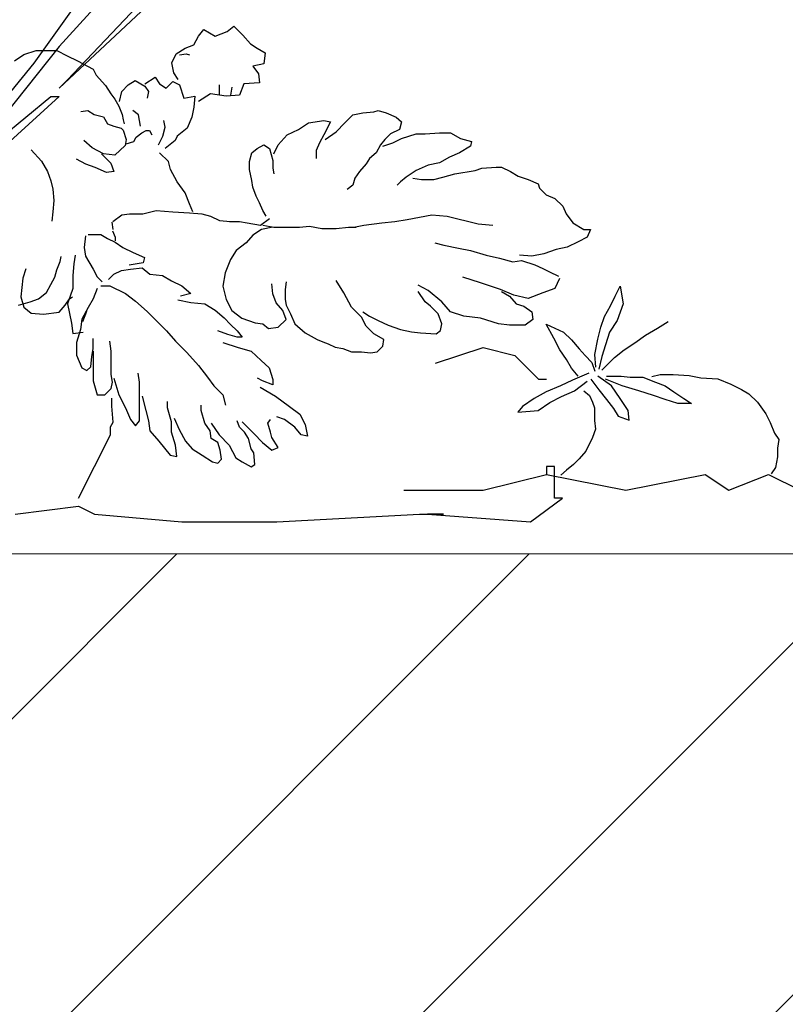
# Model space of a CAD drawing. Header units: centimetres. Extents: x 100159 to 737697, y -50084 to 234864.
# Tile 79 of 165: x 400096 to 400145, y -17890 to -17828. Entities that reach past the tile are written whole.
import ezdxf

# ---------------------------------------------------------------- set-up
doc = ezdxf.new("R2010")
doc.units = ezdxf.units.CM
doc.layers.get('0').update_dxf_attribs({"lineweight": 5})
doc.layers.add('DDL- PAYSAGE', color=63, linetype='Continuous')
doc.layers.add('DDL- STRUCTURE', color=5, linetype='Continuous', lineweight=5)
doc.layers.add('DDL-HACHURES', color=252, linetype='Continuous', lineweight=13)

# ---------------------------------------------------------------- blocks, each defined once
blk = doc.blocks.new('ARBUST3')
at = {"color": 0}
for p, q in [((0.0386, 0.6166), (0.0454, 0.6247)), ((0.0454, 0.6247), (0.0589, 0.6166)), ((0.0738, 0.622), (0.0819, 0.6288)), ((0.0819, 0.6288), (0.0927, 0.6179)), ((0.0332, 0.6058), (0.0386, 0.6166)), ((0.0589, 0.6166), (0.0738, 0.622)), ((0.0927, 0.6179), (0.1022, 0.6071)), ((0.0115, 0.5949), (0.0224, 0.6017)), ((0.0224, 0.6017), (0.0332, 0.6058)), ((0.1022, 0.6071), (0.1103, 0.6017)), ((0.1103, 0.6017), (0.1198, 0.5963)), ((-0.1853, 0.5864), (-0.174, 0.594)), ((-0.174, 0.594), (-0.1589, 0.599)), ((-0.1589, 0.599), (-0.1475, 0.599)), ((-0.1475, 0.599), (-0.1337, 0.599)), ((-0.1337, 0.599), (-0.1211, 0.5927)), ((-0.1211, 0.5927), (-0.1085, 0.5864)), ((0.0061, 0.5841), (0.0115, 0.5949)), ((0.0156, 0.5936), (0.0237, 0.5949)), ((0.0237, 0.5949), (0.0278, 0.5936)), ((0.1198, 0.5963), (0.1184, 0.5827)), ((-0.1085, 0.5864), (-0.0896, 0.5763)), ((-0.0896, 0.5763), (-0.0858, 0.5688)), ((0.0088, 0.5719), (0.0061, 0.5841)), ((0.1184, 0.5827), (0.1049, 0.58)), ((0.1049, 0.58), (0.1117, 0.5706)), ((-0.0858, 0.5688), (-0.0744, 0.5562)), ((-0.0264, 0.5584), (-0.0142, 0.5665)), ((-0.0142, 0.5665), (-0.0088, 0.5584)), ((0.0142, 0.5638), (0.0088, 0.5719)), ((0.1117, 0.5706), (0.113, 0.5597)), ((-0.0744, 0.5562), (-0.0681, 0.5461)), ((-0.0548, 0.5489), (-0.0467, 0.557)), ((-0.0467, 0.557), (-0.0385, 0.5624)), ((-0.0385, 0.5624), (-0.0264, 0.5557)), ((-0.0264, 0.5557), (-0.0223, 0.5489)), ((-0.0088, 0.5584), (-0.0006, 0.553)), ((-0.0006, 0.553), (0.0075, 0.5611)), ((0.0075, 0.5611), (0.0156, 0.557)), ((0.0156, 0.557), (0.021, 0.5408)), ((0.0643, 0.5516), (0.0643, 0.557)), ((0.0792, 0.5543), (0.0778, 0.5448)), ((0.0941, 0.5584), (0.0887, 0.5448)), ((0.113, 0.5597), (0.0941, 0.5584)), ((-0.0681, 0.5461), (-0.0631, 0.5398)), ((-0.0575, 0.5367), (-0.0548, 0.5489)), ((-0.0223, 0.5489), (-0.0237, 0.5408)), ((0.021, 0.5408), (0.0345, 0.5435)), ((0.0345, 0.5435), (0.0332, 0.5299)), ((0.0535, 0.5462), (0.0386, 0.5367)), ((0.0724, 0.5435), (0.0535, 0.5462)), ((0.0643, 0.5448), (0.0643, 0.5516)), ((0.0887, 0.5448), (0.0724, 0.5435)), ((-0.0631, 0.5398), (-0.0581, 0.531)), ((-0.0581, 0.531), (-0.0543, 0.5209)), ((0.0332, 0.5299), (0.0305, 0.5177)), ((-0.1047, 0.5247), (-0.0959, 0.5259)), ((-0.0959, 0.5259), (-0.0883, 0.5209)), ((-0.0883, 0.5209), (-0.077, 0.5184)), ((-0.077, 0.5184), (-0.0719, 0.5095)), ((-0.0543, 0.5209), (-0.053, 0.5146)), ((-0.0345, 0.5205), (-0.0412, 0.5259)), ((-0.0318, 0.5069), (-0.0345, 0.5205)), ((0.0305, 0.5177), (0.0251, 0.5042)), ((0.2172, 0.511), (0.2267, 0.5205)), ((0.2267, 0.5205), (0.2389, 0.5232)), ((0.2389, 0.5232), (0.2524, 0.5245)), ((0.2524, 0.5245), (0.2578, 0.5259)), ((0.2578, 0.5259), (0.2673, 0.5232)), ((0.2673, 0.5232), (0.2795, 0.5177)), ((0.2795, 0.5177), (0.2862, 0.5123)), ((-0.0719, 0.5095), (-0.0644, 0.507)), ((-0.0644, 0.507), (-0.0555, 0.5045)), ((-0.0555, 0.5045), (-0.053, 0.502)), ((-0.053, 0.5146), (-0.0518, 0.5095)), ((-0.0047, 0.4947), (-0.002, 0.5056)), ((-0.002, 0.5056), (-0.0034, 0.5137)), ((0.0251, 0.5042), (0.0129, 0.4947)), ((0.1604, 0.5029), (0.1726, 0.511)), ((0.1726, 0.511), (0.1915, 0.5137)), ((0.1915, 0.5137), (0.1996, 0.5123)), ((0.1996, 0.5123), (0.1915, 0.4961)), ((0.2064, 0.5001), (0.2172, 0.511)), ((0.2862, 0.5123), (0.2835, 0.5029)), ((-0.053, 0.502), (-0.0492, 0.4906)), ((-0.0399, 0.488), (-0.0372, 0.4934)), ((-0.0372, 0.4934), (-0.0304, 0.4988)), ((-0.0304, 0.4988), (-0.025, 0.5015)), ((-0.025, 0.5015), (-0.0209, 0.5015)), ((-0.0209, 0.5015), (-0.0182, 0.4961)), ((-0.0101, 0.4839), (-0.0047, 0.4947)), ((0.0129, 0.4947), (0.0102, 0.4893)), ((0.136, 0.4839), (0.1469, 0.4961)), ((0.1469, 0.4961), (0.1604, 0.5029)), ((0.1915, 0.4961), (0.1861, 0.4866)), ((0.1929, 0.4907), (0.2064, 0.5001)), ((0.2727, 0.4974), (0.2659, 0.4907)), ((0.2835, 0.5029), (0.2727, 0.4974)), ((0.2754, 0.4866), (0.2862, 0.492)), ((0.2862, 0.492), (0.3038, 0.4974)), ((0.3038, 0.4974), (0.3147, 0.4974)), ((0.3147, 0.4974), (0.3323, 0.4988)), ((0.3323, 0.4988), (0.3458, 0.4988)), ((0.3458, 0.4988), (0.358, 0.492)), ((0.358, 0.492), (0.3715, 0.488)), ((-0.0908, 0.4805), (-0.1009, 0.4894)), ((-0.077, 0.473), (-0.0908, 0.4805)), ((-0.0505, 0.4831), (-0.0631, 0.4717)), ((-0.0492, 0.4906), (-0.0505, 0.4831)), ((-0.0494, 0.4852), (-0.0399, 0.488)), ((0.0102, 0.4893), (-0.002, 0.4798)), ((0.1103, 0.4798), (0.1184, 0.4839)), ((0.1184, 0.4839), (0.1252, 0.4798)), ((0.1306, 0.4731), (0.136, 0.4839)), ((0.1861, 0.4866), (0.182, 0.4771)), ((0.2605, 0.4839), (0.2551, 0.4744)), ((0.2659, 0.4907), (0.2605, 0.4839)), ((0.2632, 0.4825), (0.2754, 0.4866)), ((0.3702, 0.4825), (0.3566, 0.4744)), ((0.3715, 0.488), (0.3702, 0.4825)), ((-0.1652, 0.478), (-0.1526, 0.4641)), ((-0.0795, 0.473), (-0.0681, 0.4616)), ((-0.0631, 0.4717), (-0.077, 0.473)), ((0.0021, 0.4636), (-0.0088, 0.4744)), ((0.1008, 0.4636), (0.1036, 0.4744)), ((0.1036, 0.4744), (0.1103, 0.4798)), ((0.1252, 0.4798), (0.1293, 0.4649)), ((0.182, 0.4771), (0.182, 0.4676)), ((0.2551, 0.4744), (0.247, 0.4676)), ((0.3444, 0.469), (0.3323, 0.4622)), ((0.3566, 0.4744), (0.3444, 0.469)), ((-0.1526, 0.4641), (-0.145, 0.4515)), ((-0.0984, 0.4604), (-0.1097, 0.4667)), ((-0.087, 0.4566), (-0.0984, 0.4604)), ((-0.0732, 0.4503), (-0.087, 0.4566)), ((-0.0681, 0.4616), (-0.0644, 0.4515)), ((0.0048, 0.4541), (0.0021, 0.4636)), ((0.1008, 0.4541), (0.1008, 0.4636)), ((0.1293, 0.4649), (0.1293, 0.4555)), ((0.2429, 0.4609), (0.2348, 0.4514)), ((0.247, 0.4676), (0.2429, 0.4609)), ((0.3187, 0.4595), (0.3038, 0.4527)), ((0.3323, 0.4622), (0.3187, 0.4595)), ((0.3837, 0.4555), (0.4013, 0.4568)), ((0.4013, 0.4568), (0.408, 0.4568)), ((0.408, 0.4568), (0.4189, 0.4514)), ((-0.145, 0.4515), (-0.1412, 0.4402)), ((-0.0644, 0.4515), (-0.0732, 0.4503)), ((0.0129, 0.4392), (0.0048, 0.4541)), ((0.1036, 0.4406), (0.1008, 0.4541)), ((0.1293, 0.4555), (0.1306, 0.4487)), ((0.2348, 0.4514), (0.2294, 0.4433)), ((0.2917, 0.4446), (0.2849, 0.4392)), ((0.3038, 0.4527), (0.2917, 0.4446)), ((0.3255, 0.4419), (0.3363, 0.4446)), ((0.3363, 0.4446), (0.3512, 0.4487)), ((0.3512, 0.4487), (0.3756, 0.4527)), ((0.3756, 0.4527), (0.3837, 0.4555)), ((0.4189, 0.4514), (0.4283, 0.446)), ((0.4283, 0.446), (0.4405, 0.4419)), ((-0.1412, 0.4402), (-0.1387, 0.4301)), ((0.0224, 0.4257), (0.0129, 0.4392)), ((0.1049, 0.4324), (0.1036, 0.4406)), ((0.109, 0.4216), (0.1049, 0.4324)), ((0.2267, 0.4351), (0.2199, 0.4297)), ((0.2294, 0.4433), (0.2267, 0.4351)), ((0.2849, 0.4392), (0.2808, 0.4351)), ((0.2998, 0.4433), (0.3106, 0.4419)), ((0.3106, 0.4419), (0.3255, 0.4419)), ((0.4405, 0.4419), (0.4527, 0.4365)), ((0.4527, 0.4365), (0.4541, 0.4311)), ((-0.1387, 0.4301), (-0.1374, 0.4162)), ((0.0278, 0.4121), (0.0224, 0.4257)), ((0.113, 0.4135), (0.109, 0.4216)), ((0.4541, 0.4311), (0.4622, 0.423)), ((0.4622, 0.423), (0.473, 0.4189)), ((-0.1374, 0.4162), (-0.1387, 0.4024)), ((0.0318, 0.4026), (0.0278, 0.4121)), ((0.1171, 0.404), (0.113, 0.4135)), ((0.473, 0.4189), (0.4825, 0.4094)), ((0.4825, 0.4094), (0.4865, 0.3999)), ((-0.1387, 0.4024), (-0.14, 0.391)), ((-0.0656, 0.3905), (-0.0548, 0.3986)), ((-0.0548, 0.3986), (-0.0453, 0.3999)), ((-0.0453, 0.3999), (-0.0291, 0.3999)), ((-0.0291, 0.3999), (-0.0128, 0.404)), ((-0.0128, 0.404), (0.0075, 0.4026)), ((0.0075, 0.4026), (0.0278, 0.4013)), ((0.0278, 0.4013), (0.0427, 0.3999)), ((0.0427, 0.3999), (0.0535, 0.3972)), ((0.0535, 0.3972), (0.0643, 0.3918)), ((0.1211, 0.3972), (0.1171, 0.404)), ((0.293, 0.3932), (0.3228, 0.3986)), ((0.3228, 0.3986), (0.3417, 0.3972)), ((0.3417, 0.3972), (0.3796, 0.3878)), ((0.4865, 0.3999), (0.4947, 0.3891)), ((-0.0669, 0.3898), (-0.0656, 0.3809)), ((0.0643, 0.3918), (0.0778, 0.3905)), ((0.0765, 0.3905), (0.0887, 0.3905)), ((0.0887, 0.3905), (0.0981, 0.3891)), ((0.0981, 0.3891), (0.1144, 0.3864)), ((0.1144, 0.3864), (0.1252, 0.3945)), ((0.1171, 0.3864), (0.1306, 0.3837)), ((0.1617, 0.3837), (0.1739, 0.385)), ((0.1739, 0.385), (0.1888, 0.3823)), ((0.2281, 0.3837), (0.2402, 0.3864)), ((0.2402, 0.3864), (0.2619, 0.3891)), ((0.2619, 0.3891), (0.2781, 0.3905)), ((0.2781, 0.3905), (0.293, 0.3932)), ((0.3796, 0.3878), (0.3972, 0.3864)), ((0.4947, 0.3891), (0.5082, 0.381)), ((-0.0988, 0.3733), (-0.1003, 0.3592)), ((-0.0957, 0.3748), (-0.0894, 0.3748)), ((-0.0894, 0.3748), (-0.08, 0.3748)), ((-0.08, 0.3748), (-0.0722, 0.3701)), ((-0.066, 0.3795), (-0.0628, 0.3717)), ((0.1049, 0.3742), (0.0968, 0.3647)), ((0.1157, 0.381), (0.1049, 0.3742)), ((0.1293, 0.3837), (0.1157, 0.381)), ((0.1306, 0.3837), (0.1455, 0.3837)), ((0.1455, 0.3837), (0.1617, 0.3837)), ((0.1888, 0.3823), (0.2064, 0.3823)), ((0.2064, 0.3823), (0.2213, 0.3837)), ((0.2213, 0.3837), (0.2308, 0.3837)), ((0.5082, 0.381), (0.5163, 0.381)), ((0.5163, 0.381), (0.5122, 0.3715)), ((-0.0722, 0.3701), (-0.0628, 0.3655)), ((-0.0628, 0.3717), (-0.0628, 0.367)), ((-0.0628, 0.3655), (-0.0535, 0.3592)), ((0.0968, 0.3647), (0.0846, 0.3553)), ((0.3268, 0.3647), (0.3377, 0.362)), ((0.3377, 0.362), (0.3553, 0.358)), ((0.5014, 0.3661), (0.4879, 0.3593)), ((0.5122, 0.3715), (0.5014, 0.3661)), ((-0.1299, 0.3419), (-0.1286, 0.3482)), ((-0.1113, 0.3498), (-0.1129, 0.3389)), ((-0.1003, 0.3592), (-0.0988, 0.3483)), ((-0.0988, 0.3483), (-0.0894, 0.3326)), ((-0.0535, 0.3592), (-0.041, 0.3529)), ((-0.041, 0.3529), (-0.0269, 0.3467)), ((0.0846, 0.3553), (0.0778, 0.3444)), ((0.3553, 0.358), (0.3702, 0.3553)), ((0.3702, 0.3553), (0.3891, 0.3498)), ((0.3891, 0.3498), (0.4053, 0.3458)), ((0.4446, 0.3485), (0.4297, 0.3498)), ((0.4595, 0.3512), (0.4446, 0.3485)), ((0.4744, 0.3566), (0.4595, 0.3512)), ((0.4879, 0.3593), (0.4744, 0.3566)), ((-0.1337, 0.3318), (-0.1299, 0.3419)), ((-0.1129, 0.3389), (-0.1144, 0.3248)), ((-0.0285, 0.3404), (-0.0456, 0.3373)), ((-0.0269, 0.3467), (-0.0285, 0.3404)), ((0.0778, 0.3444), (0.0711, 0.3282)), ((0.4053, 0.3458), (0.4216, 0.3417)), ((0.4216, 0.3417), (0.4324, 0.3431)), ((0.4324, 0.3431), (0.4486, 0.3377)), ((0.4486, 0.3377), (0.4581, 0.3336)), ((-0.1715, 0.333), (-0.1752, 0.3217)), ((-0.1362, 0.3229), (-0.1337, 0.3318)), ((-0.1144, 0.3248), (-0.1144, 0.3091)), ((-0.0894, 0.3326), (-0.0847, 0.3232)), ((-0.0707, 0.3201), (-0.0644, 0.3264)), ((-0.0644, 0.3264), (-0.055, 0.331)), ((-0.055, 0.331), (-0.0441, 0.3326)), ((-0.0441, 0.3326), (-0.03, 0.3342)), ((-0.03, 0.3342), (-0.0206, 0.3264)), ((-0.0206, 0.3264), (-0.005, 0.3248)), ((-0.005, 0.3248), (0.0059, 0.3185)), ((0.0711, 0.3282), (0.0684, 0.3119)), ((0.4581, 0.3336), (0.4662, 0.3295)), ((0.4662, 0.3295), (0.4771, 0.3241)), ((-0.1752, 0.3217), (-0.1778, 0.299)), ((-0.1463, 0.304), (-0.1412, 0.3141)), ((-0.1412, 0.3141), (-0.1362, 0.3229)), ((-0.0847, 0.3232), (-0.0785, 0.317)), ((-0.08, 0.3123), (-0.0691, 0.3123)), ((-0.0691, 0.3123), (-0.0503, 0.3029)), ((0.0059, 0.3185), (0.0184, 0.3123)), ((0.0184, 0.3123), (0.0294, 0.3029)), ((0.0684, 0.3119), (0.0724, 0.2957)), ((0.1293, 0.3024), (0.1279, 0.3146)), ((0.1455, 0.3173), (0.1442, 0.3079)), ((0.2159, 0.3038), (0.2064, 0.3187)), ((0.3187, 0.3065), (0.3065, 0.3133)), ((0.3823, 0.316), (0.3607, 0.3228)), ((0.4067, 0.3079), (0.3823, 0.316)), ((0.4784, 0.3214), (0.473, 0.3092)), ((-0.1563, 0.2965), (-0.1463, 0.304)), ((-0.1144, 0.3091), (-0.1207, 0.2904)), ((-0.0847, 0.3091), (-0.0894, 0.2966)), ((-0.0503, 0.3029), (-0.0378, 0.2935)), ((0.0294, 0.3029), (0.0169, 0.2998)), ((0.1333, 0.2916), (0.1293, 0.3024)), ((0.1442, 0.3079), (0.1442, 0.2957)), ((0.2253, 0.2862), (0.2159, 0.3038)), ((0.3147, 0.293), (0.3065, 0.3052)), ((0.335, 0.293), (0.3187, 0.3065)), ((0.4229, 0.3011), (0.4067, 0.3079)), ((0.408, 0.3052), (0.4175, 0.2997)), ((0.4405, 0.297), (0.4229, 0.3011)), ((0.4581, 0.3038), (0.4405, 0.297)), ((0.473, 0.3092), (0.4581, 0.3038)), ((0.5465, 0.2999), (0.5525, 0.3118)), ((0.5525, 0.3118), (0.5561, 0.2904)), ((-0.1803, 0.2889), (-0.1664, 0.2927)), ((-0.1778, 0.299), (-0.174, 0.2864)), ((-0.1664, 0.2927), (-0.1563, 0.2965)), ((-0.1311, 0.2801), (-0.1236, 0.2889)), ((-0.1236, 0.2889), (-0.1185, 0.2965)), ((-0.1207, 0.2904), (-0.116, 0.2669)), ((-0.1185, 0.2965), (-0.1148, 0.299)), ((-0.0894, 0.2966), (-0.0957, 0.2857)), ((-0.0378, 0.2935), (-0.0238, 0.281)), ((0.0138, 0.2951), (0.0294, 0.2919)), ((0.0294, 0.2919), (0.0466, 0.2904)), ((0.0466, 0.2904), (0.0591, 0.2826)), ((0.0724, 0.2957), (0.0792, 0.2821)), ((0.1414, 0.2821), (0.1333, 0.2916)), ((0.1442, 0.2957), (0.1455, 0.2889)), ((0.1455, 0.2889), (0.1509, 0.2781)), ((0.3214, 0.2875), (0.3147, 0.293)), ((0.3458, 0.2808), (0.335, 0.293)), ((0.4175, 0.2997), (0.4256, 0.2903)), ((0.4256, 0.2903), (0.4351, 0.2875)), ((0.5334, 0.2749), (0.5406, 0.288)), ((0.5406, 0.288), (0.5465, 0.2999)), ((0.5561, 0.2904), (0.5489, 0.2701)), ((-0.174, 0.2864), (-0.1652, 0.2788)), ((-0.1652, 0.2788), (-0.15, 0.2776)), ((-0.15, 0.2776), (-0.1311, 0.2801)), ((-0.0957, 0.2857), (-0.1035, 0.2716)), ((-0.1022, 0.2687), (-0.0971, 0.2813)), ((-0.0238, 0.281), (-0.0113, 0.2685)), ((0.0591, 0.2826), (0.07, 0.2732)), ((0.0792, 0.2821), (0.0914, 0.2727)), ((0.1455, 0.2713), (0.1414, 0.2821)), ((0.1509, 0.2781), (0.1563, 0.2659)), ((0.2375, 0.274), (0.2253, 0.2862)), ((0.2389, 0.2808), (0.247, 0.2754)), ((0.3309, 0.2781), (0.3214, 0.2875)), ((0.335, 0.2659), (0.3309, 0.2781)), ((0.362, 0.2754), (0.3458, 0.2808)), ((0.4351, 0.2875), (0.4446, 0.2808)), ((0.4446, 0.2808), (0.4459, 0.2713)), ((-0.116, 0.2669), (-0.1144, 0.2544)), ((-0.1035, 0.2716), (-0.105, 0.2591)), ((-0.0113, 0.2685), (-0.0003, 0.2575)), ((0.07, 0.2732), (0.0778, 0.2653)), ((0.0778, 0.2653), (0.0857, 0.2575)), ((0.0914, 0.2727), (0.1076, 0.2672)), ((0.1076, 0.2672), (0.1171, 0.2659)), ((0.1171, 0.2659), (0.1239, 0.2605)), ((0.136, 0.2618), (0.1455, 0.2713)), ((0.1563, 0.2659), (0.1685, 0.2551)), ((0.2429, 0.2632), (0.2375, 0.274)), ((0.247, 0.2754), (0.2578, 0.2699)), ((0.2578, 0.2699), (0.27, 0.2645)), ((0.27, 0.2645), (0.2849, 0.2591)), ((0.3336, 0.2578), (0.335, 0.2659)), ((0.3823, 0.2727), (0.362, 0.2754)), ((0.404, 0.2659), (0.3823, 0.2727)), ((0.4175, 0.2645), (0.404, 0.2659)), ((0.4365, 0.2645), (0.4175, 0.2645)), ((0.4459, 0.2713), (0.4365, 0.2645)), ((0.4621, 0.2654), (0.4835, 0.2558)), ((0.4716, 0.2487), (0.4621, 0.2654)), ((0.5287, 0.2618), (0.5334, 0.2749)), ((0.5489, 0.2701), (0.5394, 0.2558)), ((0.5977, 0.2606), (0.6108, 0.2689)), ((-0.1144, 0.2544), (-0.1019, 0.256)), ((-0.105, 0.2591), (-0.1097, 0.2434)), ((-0.0003, 0.2575), (0.0106, 0.245)), ((0.0747, 0.2528), (0.0622, 0.2575)), ((0.0857, 0.2497), (0.0747, 0.2528)), ((0.0857, 0.2575), (0.0919, 0.2497)), ((0.1239, 0.2605), (0.136, 0.2618)), ((0.1685, 0.2551), (0.1834, 0.2469)), ((0.2524, 0.2537), (0.2429, 0.2632)), ((0.2646, 0.2469), (0.2524, 0.2537)), ((0.2849, 0.2591), (0.2984, 0.2564)), ((0.2984, 0.2564), (0.3093, 0.2551)), ((0.3093, 0.2551), (0.3282, 0.2537)), ((0.3282, 0.2537), (0.3336, 0.2578)), ((0.4835, 0.2558), (0.493, 0.2463)), ((0.5251, 0.2475), (0.5287, 0.2618)), ((0.5394, 0.2558), (0.5346, 0.2404)), ((0.5703, 0.2427), (0.5834, 0.2523)), ((0.5834, 0.2523), (0.5977, 0.2606)), ((-0.1097, 0.2434), (-0.1097, 0.2278)), ((-0.0894, 0.2356), (-0.0894, 0.2481)), ((-0.0675, 0.2325), (-0.0691, 0.245)), ((0.0106, 0.245), (0.0247, 0.2309)), ((0.0685, 0.2434), (0.0872, 0.2372)), ((0.0919, 0.2497), (0.0857, 0.2497)), ((0.1834, 0.2469), (0.1902, 0.2442)), ((0.1902, 0.2442), (0.1969, 0.2415)), ((0.1969, 0.2415), (0.2051, 0.2374)), ((0.2632, 0.2388), (0.2646, 0.2469)), ((0.4787, 0.2344), (0.4716, 0.2487)), ((0.493, 0.2463), (0.5025, 0.2356)), ((0.5216, 0.2285), (0.5251, 0.2475)), ((0.5346, 0.2404), (0.5299, 0.2261)), ((0.5572, 0.2344), (0.5703, 0.2427)), ((-0.091, 0.2262), (-0.0894, 0.2356)), ((-0.0894, 0.2325), (-0.0894, 0.2106)), ((-0.0675, 0.2294), (-0.0675, 0.2325)), ((-0.0675, 0.2043), (-0.0675, 0.2294)), ((0.0247, 0.2309), (0.0388, 0.2153)), ((0.0872, 0.2372), (0.1028, 0.2325)), ((0.1028, 0.2325), (0.1153, 0.2215)), ((0.2051, 0.2374), (0.2145, 0.2361)), ((0.2145, 0.2361), (0.2253, 0.232)), ((0.2253, 0.232), (0.2375, 0.232)), ((0.2375, 0.232), (0.2484, 0.2307)), ((0.2484, 0.2307), (0.2565, 0.232)), ((0.2565, 0.232), (0.2632, 0.2388)), ((0.3274, 0.2179), (0.3854, 0.2372)), ((0.3854, 0.2372), (0.424, 0.2275)), ((0.487, 0.2225), (0.4787, 0.2344)), ((0.5025, 0.2356), (0.5097, 0.2273)), ((0.5227, 0.213), (0.5216, 0.2285)), ((0.5453, 0.2249), (0.5572, 0.2344)), ((-0.1097, 0.2278), (-0.1035, 0.2122)), ((-0.0925, 0.2137), (-0.091, 0.2262)), ((0.1153, 0.2215), (0.1247, 0.2122)), ((0.424, 0.2275), (0.453, 0.1986)), ((0.493, 0.2118), (0.487, 0.2225)), ((0.5097, 0.2273), (0.518, 0.2189)), ((0.518, 0.2189), (0.5216, 0.2082)), ((0.5299, 0.2261), (0.5263, 0.2106)), ((0.5299, 0.2094), (0.5453, 0.2249)), ((-0.1035, 0.2122), (-0.0972, 0.209)), ((-0.0972, 0.209), (-0.0925, 0.2137)), ((-0.0894, 0.2106), (-0.0894, 0.1965)), ((-0.066, 0.195), (-0.0675, 0.2043)), ((-0.0331, 0.195), (-0.0347, 0.2059)), ((0.0388, 0.2153), (0.0497, 0.2012)), ((0.1247, 0.2122), (0.1294, 0.1981)), ((0.5013, 0.2023), (0.493, 0.2118)), ((0.5144, 0.2058), (0.4942, 0.1975)), ((0.5908, 0.2017), (0.6012, 0.2043)), ((0.6012, 0.2043), (0.6168, 0.2043)), ((0.6168, 0.2043), (0.6363, 0.203)), ((-0.0894, 0.1965), (-0.0847, 0.1793)), ((-0.0675, 0.1871), (-0.066, 0.195)), ((-0.0644, 0.1996), (-0.0581, 0.1793)), ((-0.0331, 0.1809), (-0.0331, 0.195)), ((0.0497, 0.2012), (0.0575, 0.1903)), ((0.1169, 0.1965), (0.1107, 0.1996)), ((0.1294, 0.1918), (0.1169, 0.1965)), ((0.1294, 0.1981), (0.1294, 0.1918)), ((0.453, 0.1986), (0.4626, 0.1986)), ((0.4942, 0.1975), (0.4799, 0.1904)), ((0.4966, 0.1844), (0.512, 0.1963)), ((0.5168, 0.1987), (0.5263, 0.1856)), ((0.5418, 0.1904), (0.5251, 0.2023)), ((0.5549, 0.1904), (0.5346, 0.1987)), ((0.5358, 0.2023), (0.5537, 0.2023)), ((0.5537, 0.2023), (0.5644, 0.2011)), ((0.5644, 0.2011), (0.5798, 0.2011)), ((0.5798, 0.2011), (0.5953, 0.1951)), ((0.5953, 0.1951), (0.6072, 0.1904)), ((0.6363, 0.203), (0.6506, 0.2004)), ((0.6506, 0.2004), (0.6714, 0.1991)), ((0.6714, 0.1991), (0.687, 0.1926)), ((0.687, 0.1926), (0.7, 0.1861)), ((-0.0753, 0.1793), (-0.0675, 0.1871)), ((-0.0331, 0.1668), (-0.0331, 0.1809)), ((0.0575, 0.1903), (0.0685, 0.1793)), ((0.1138, 0.1887), (0.1325, 0.1778)), ((0.4621, 0.1832), (0.4478, 0.1749)), ((0.4799, 0.1904), (0.4621, 0.1832)), ((0.4811, 0.1773), (0.4966, 0.1844)), ((0.5082, 0.1845), (0.5152, 0.1787)), ((0.5263, 0.1856), (0.5358, 0.1737)), ((0.5525, 0.1749), (0.5418, 0.1904)), ((0.5751, 0.1844), (0.5549, 0.1904)), ((0.5929, 0.1785), (0.5751, 0.1844)), ((0.6072, 0.1904), (0.6179, 0.1832)), ((0.6179, 0.1832), (0.6298, 0.1749)), ((0.7, 0.1861), (0.7091, 0.1809)), ((0.7091, 0.1809), (0.7195, 0.1705)), ((-0.0847, 0.1793), (-0.08, 0.1793)), ((-0.08, 0.1793), (-0.0753, 0.1793)), ((-0.0667, 0.1658), (-0.0667, 0.1756)), ((-0.0581, 0.1793), (-0.0503, 0.1637)), ((-0.03, 0.1778), (-0.0253, 0.1605)), ((0.0012, 0.1637), (0.0012, 0.1715)), ((0.0685, 0.1793), (0.0716, 0.1668)), ((0.1325, 0.1778), (0.1497, 0.1652)), ((0.4478, 0.1749), (0.4335, 0.1654)), ((0.4525, 0.1606), (0.4668, 0.1701)), ((0.4668, 0.1701), (0.4811, 0.1773)), ((0.5152, 0.1787), (0.5187, 0.1705)), ((0.5187, 0.1705), (0.5211, 0.1635)), ((0.5358, 0.1737), (0.5442, 0.163)), ((0.562, 0.1606), (0.5525, 0.1749)), ((0.6072, 0.1737), (0.5929, 0.1785)), ((0.6227, 0.1689), (0.6072, 0.1737)), ((0.6393, 0.1689), (0.6227, 0.1689)), ((0.6298, 0.1749), (0.6393, 0.1689)), ((0.7195, 0.1705), (0.7299, 0.1562)), ((-0.0651, 0.1462), (-0.0667, 0.1658)), ((-0.0503, 0.1637), (-0.0441, 0.1496)), ((-0.0331, 0.148), (-0.0331, 0.1668)), ((-0.0253, 0.1605), (-0.0222, 0.148)), ((0.0059, 0.1465), (0.0012, 0.1637)), ((0.0419, 0.1605), (0.0419, 0.1668)), ((0.0466, 0.1449), (0.0419, 0.1605)), ((0.1497, 0.1652), (0.1622, 0.1559)), ((0.4335, 0.1654), (0.4276, 0.1582)), ((0.4276, 0.1582), (0.4525, 0.1606)), ((0.5211, 0.1635), (0.5211, 0.1576)), ((0.5211, 0.1576), (0.5211, 0.1483)), ((0.5442, 0.163), (0.5501, 0.1534)), ((0.5632, 0.1487), (0.562, 0.1606)), ((0.7299, 0.1562), (0.7351, 0.1458)), ((-0.0686, 0.1406), (-0.0651, 0.1462)), ((-0.0441, 0.1496), (-0.0378, 0.1418)), ((-0.0378, 0.1418), (-0.0331, 0.148)), ((-0.0222, 0.148), (-0.0206, 0.1355)), ((0.0059, 0.134), (0.0059, 0.1465)), ((0.0091, 0.1512), (0.0153, 0.1371)), ((0.0528, 0.1355), (0.0466, 0.1449)), ((0.0544, 0.1449), (0.0638, 0.1308)), ((0.0888, 0.1402), (0.0857, 0.148)), ((0.0919, 0.1465), (0.106, 0.1324)), ((0.1232, 0.1449), (0.1263, 0.1496)), ((0.1263, 0.134), (0.1232, 0.1449)), ((0.1435, 0.1496), (0.1341, 0.1527)), ((0.156, 0.1402), (0.1435, 0.1496)), ((0.1622, 0.1559), (0.1685, 0.1433)), ((0.5211, 0.1483), (0.5222, 0.1378)), ((0.5501, 0.1534), (0.5632, 0.1487)), ((0.7351, 0.1458), (0.7403, 0.1328)), ((-0.0686, 0.1309), (-0.0686, 0.1406)), ((-0.0206, 0.1355), (-0.0097, 0.123)), ((0.0106, 0.1183), (0.0059, 0.134)), ((0.0153, 0.1371), (0.0231, 0.123)), ((0.0544, 0.1261), (0.0528, 0.1355)), ((0.095, 0.134), (0.0888, 0.1402)), ((0.0997, 0.1261), (0.095, 0.134)), ((0.106, 0.1324), (0.1169, 0.1214)), ((0.1279, 0.1277), (0.1263, 0.134)), ((0.1638, 0.1308), (0.156, 0.1402)), ((0.1685, 0.1433), (0.1716, 0.1293)), ((0.5222, 0.1378), (0.5187, 0.1273)), ((0.7403, 0.1328), (0.7455, 0.125)), ((-0.0879, 0.0922), (-0.0686, 0.1309)), ((-0.0097, 0.123), (0.0044, 0.1058)), ((0.0231, 0.123), (0.0309, 0.1136)), ((0.0622, 0.1214), (0.0544, 0.1261)), ((0.0653, 0.1121), (0.0622, 0.1214)), ((0.0638, 0.1308), (0.0763, 0.1183)), ((0.1028, 0.1136), (0.0997, 0.1261)), ((0.1169, 0.1214), (0.1279, 0.1121)), ((0.1357, 0.1152), (0.1279, 0.1277)), ((0.1716, 0.1293), (0.1638, 0.1308)), ((0.5187, 0.1273), (0.5106, 0.111)), ((0.7455, 0.125), (0.7442, 0.1146)), ((0.0122, 0.1042), (0.0106, 0.1183)), ((0.0309, 0.1136), (0.0434, 0.1058)), ((0.0669, 0.1011), (0.0653, 0.1121)), ((0.0763, 0.1183), (0.0841, 0.1027)), ((0.106, 0.1089), (0.1028, 0.1136)), ((0.1075, 0.0948), (0.106, 0.1089)), ((0.1279, 0.1121), (0.1357, 0.1152)), ((0.5106, 0.111), (0.5024, 0.1016)), ((0.7442, 0.1146), (0.7442, 0.1041)), ((0.0044, 0.1058), (0.0122, 0.1042)), ((0.0434, 0.1058), (0.056, 0.098)), ((0.056, 0.098), (0.0622, 0.0964)), ((0.0622, 0.0964), (0.0669, 0.1011)), ((0.0841, 0.1027), (0.0919, 0.098)), ((0.0919, 0.098), (0.1028, 0.0917)), ((0.5024, 0.1016), (0.4954, 0.0946)), ((0.7442, 0.1041), (0.7416, 0.0911)), ((-0.1072, 0.0536), (-0.0879, 0.0922)), ((0.1028, 0.0917), (0.1075, 0.0948)), ((0.4626, 0.0922), (0.4626, 0.0826)), ((0.4723, 0.0922), (0.4626, 0.0922)), ((0.4723, 0.0536), (0.4723, 0.0922)), ((0.4872, 0.0876), (0.4802, 0.0818)), ((0.4954, 0.0946), (0.4872, 0.0876)), ((0.7416, 0.0911), (0.7364, 0.0833)), ((0.3854, 0.0632), (0.4626, 0.0826)), ((0.4626, 0.0826), (0.5592, 0.0632)), ((0.5592, 0.0632), (0.6558, 0.0826)), ((0.6558, 0.0826), (0.6848, 0.0632)), ((0.6848, 0.0632), (0.7331, 0.0826)), ((0.7331, 0.0826), (0.7717, 0.0632)), ((0.2888, 0.0632), (0.3854, 0.0632)), ((0.6848, 0.0632), (0.6848, 0.0632)), ((0.4433, 0.0246), (0.482, 0.0536)), ((0.482, 0.0536), (0.4723, 0.0536)), ((-0.1845, 0.0342), (-0.1072, 0.0439)), ((-0.1072, 0.0439), (-0.0879, 0.0342)), ((-0.0879, 0.0342), (0.0183, 0.0246)), ((0.0183, 0.0246), (0.0763, 0.0246)), ((0.0763, 0.0246), (0.1342, 0.0246)), ((0.1342, 0.0246), (0.3081, 0.0342)), ((0.3081, 0.0342), (0.3371, 0.0342)), ((0.3178, 0.0342), (0.4433, 0.0246)), ((0.3371, 0.0342), (0.3178, 0.0342))]:
    blk.add_line(p, q, dxfattribs=at)
blk = doc.blocks.new('Arbue11')
for points in [[(0.7071, 0.9204), (0.5907, 0.6135), (0.5907, 0.6029), (0.5802, 0.5923), (0.5802, 0.5817), (0.5696, 0.5711), (0.5378, 0.4653), (0.5378, 0.4441), (0.5484, 0.4336), (0.5696, 0.4336), (0.6542, 0.5077), (0.7495, 0.6241), (0.8024, 0.6982)], [(0.8871, 0.7616), (0.7812, 0.6452), (0.6966, 0.5394)], [(0.7071, 0.5288), (0.7707, 0.5817), (0.7812, 0.5817), (0.6648, 0.4759)], [(1.0458, 0.8569), (0.9506, 0.7616), (0.9717, 0.7511), (1.0141, 0.7511), (1.1199, 0.7934), (1.194, 0.8357), (1.0776, 0.7722), (1.0035, 0.7405), (0.9506, 0.7511), (0.9506, 0.7511), (0.7812, 0.5923), (0.7812, 0.5923), (0.7919, 0.6029), (0.9929, 0.8146), (1.0458, 0.8675), (1.0564, 0.8675), (1.0458, 0.8569)]]:
    blk.add_lwpolyline(points)

msp = doc.modelspace()

# ---------------------------------------------------------------- hatches: boundary and pattern name
at = {"layer": 'DDL-HACHURES'}
h = msp.add_hatch(dxfattribs=at)
h.set_pattern_fill('ANSI31', color=256, scale=5, angle=450)
h.set_pattern_definition([(225, (346965.303, 90844.413), (11.2253202, -11.2253202), [])])
h.paths.add_polyline_path([(411774.86, -18011.575), (411439.171, -18011.575), (411439.171, -18026.575), (410621.604, -18026.575), (410621.604, -18011.575), (409972.147, -17723.575), (409231.807, -17861.575), (409231.807, -17876.575), (408932.149, -17876.575), (408932.149, -17861.575), (406406.726, -17861.575), (406406.726, -17876.575), (406129.882, -17876.575), (406129.882, -17861.586), (399983.522, -17861.587), (399984.017, -17876.591), (398863.111, -17876.591), (398863.111, -17861.593), (398714.133, -17861.59), (398714.133, -17876.593), (394303.959, -17876.593), (394303.959, -18472.162), (412099.056, -18472.162)])

# ---------------------------------------------------------------- linework, layer by layer
at = {"layer": 'DDL- STRUCTURE'}
msp.add_lwpolyline([(411774.86, -18011.575), (411439.171, -18011.575), (411439.171, -18026.575), (410621.604, -18026.575), (410621.604, -18011.575), (409972.147, -17723.575), (409231.807, -17861.575), (409231.807, -17876.575), (408932.149, -17876.575), (408932.149, -17861.575), (406406.726, -17861.575), (406406.726, -17876.575), (406129.882, -17876.575), (406129.882, -17861.586), (399983.522, -17861.587), (399984.017, -17876.591), (398863.111, -17876.591), (398863.111, -17861.593), (398714.133, -17861.59), (398714.133, -17876.593), (394303.959, -17876.593), (394303.959, -18472.162), (412099.056, -18472.162)], close=True, dxfattribs=at)

# ---------------------------------------------------------------- block references
at = {"layer": 'DDL- PAYSAGE', "color": 85, "lineweight": 0, "true_color": 0x58ba48, "xscale": 50, "yscale": 50, "zscale": 50}
msp.add_blockref('Arbue11', (400059.4, -17861.505), dxfattribs=at)
at = {"layer": 'DDL- PAYSAGE', "lineweight": 0, "xscale": 52.31091090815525, "yscale": 52.31091090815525, "zscale": 52.31091090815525}
msp.add_blockref('ARBUST3', (400105.314, -17860.834), dxfattribs=at)

doc.saveas('drawing.dxf')
